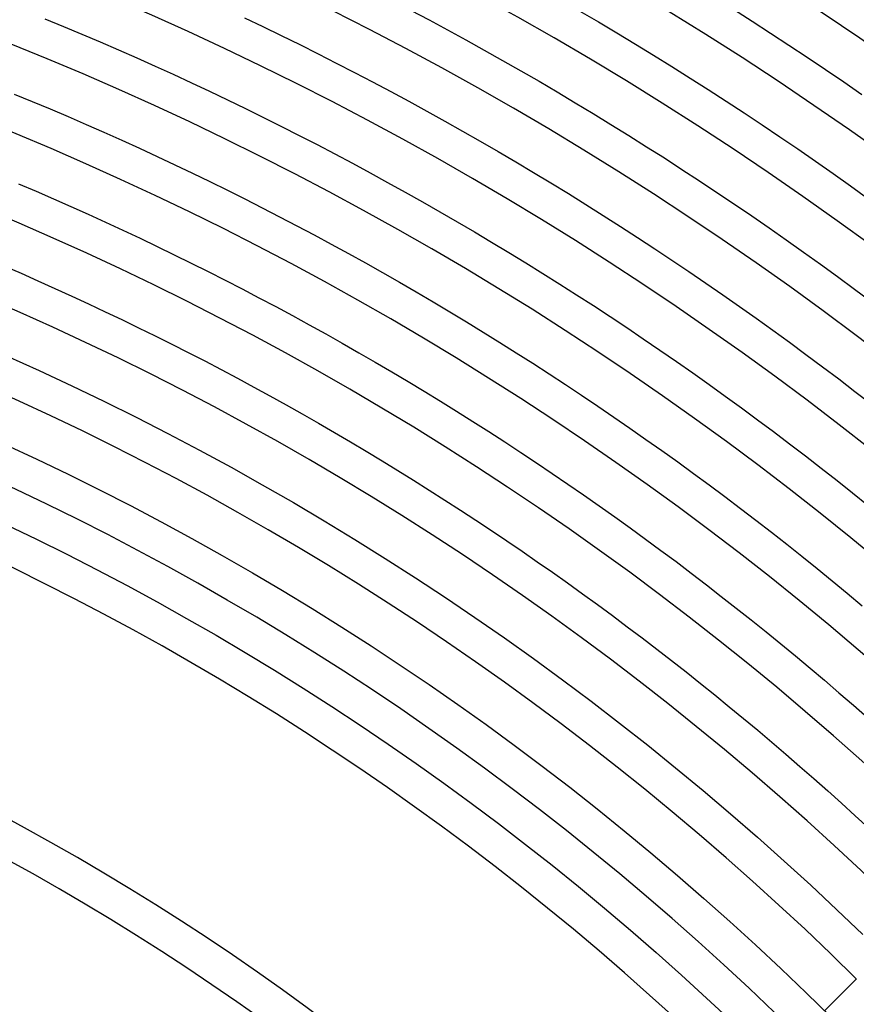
# Model space of a CAD drawing. Header units: millimetres. Extents: x -535 to 535, y -535 to 535.
# Tile 87 of 106: x 134 to 227, y 227 to 336. Entities that reach past the tile are written whole.
import ezdxf

# ---------------------------------------------------------------- set-up
doc = ezdxf.new("R2010")
doc.units = ezdxf.units.MM
doc.layers.add('THICK', color=7, linetype='Continuous')

msp = doc.modelspace()

# ---------------------------------------------------------------- linework, layer by layer
at = {"layer": 'THICK'}
for p, q in [((177.61, 337.07), (179.67, 335.98)), ((196.37, 336.95), (198.42, 335.75)), ((213.38, 337.15), (215.44, 335.84)), ((137.12, 336.1), (139.17, 335.26)), ((159.21, 336.21), (161.26, 335.23)), ((179.67, 335.98), (181.71, 334.88)), ((215.44, 335.84), (217.48, 334.52)), ((139.17, 335.26), (141.21, 334.41)), ((161.26, 335.23), (163.3, 334.24)), ((181.71, 334.88), (183.75, 333.76)), ((198.42, 335.75), (200.47, 334.53)), ((141.21, 334.41), (143.25, 333.54)), ((163.3, 334.24), (165.34, 333.24)), ((183.75, 333.76), (185.78, 332.63)), ((200.47, 334.53), (202.51, 333.3)), ((217.48, 334.52), (219.52, 333.19)), ((143.25, 333.54), (145.28, 332.66)), ((145.28, 332.66), (147.31, 331.77)), ((165.34, 333.24), (167.37, 332.22)), ((185.78, 332.63), (187.81, 331.49)), ((202.51, 333.3), (204.53, 332.06)), ((219.52, 333.19), (221.55, 331.84)), ((147.31, 331.77), (149.33, 330.86)), ((167.37, 332.22), (169.39, 331.2)), ((187.81, 331.49), (189.83, 330.34)), ((204.53, 332.06), (206.56, 330.81)), ((221.55, 331.84), (223.57, 330.48)), ((149.33, 330.86), (151.34, 329.95)), ((169.39, 331.2), (171.41, 330.16)), ((189.83, 330.34), (191.84, 329.18)), ((206.56, 330.81), (208.57, 329.54)), ((223.57, 330.48), (225.58, 329.11)), ((151.34, 329.95), (153.35, 329.02)), ((171.41, 330.16), (173.42, 329.11)), ((208.57, 329.54), (210.58, 328.26)), ((153.35, 329.02), (155.36, 328.07)), ((173.42, 329.11), (175.42, 328.04)), ((191.84, 329.18), (193.84, 328)), ((210.58, 328.26), (212.58, 326.97)), ((225.58, 329.11), (227.58, 327.73)), ((133.72, 327.77), (135.72, 326.95)), ((155.36, 328.07), (157.36, 327.12)), ((157.36, 327.12), (159.35, 326.15)), ((175.42, 328.04), (177.42, 326.97)), ((193.84, 328), (195.84, 326.81)), ((135.72, 326.95), (137.71, 326.12)), ((137.71, 326.12), (139.7, 325.27)), ((159.35, 326.15), (161.34, 325.18)), ((177.42, 326.97), (179.41, 325.88)), ((195.84, 326.81), (197.83, 325.61)), ((212.58, 326.97), (214.57, 325.67)), ((139.7, 325.27), (141.68, 324.41)), ((161.34, 325.18), (163.32, 324.19)), ((179.41, 325.88), (181.4, 324.78)), ((197.83, 325.61), (199.81, 324.4)), ((214.57, 325.67), (216.55, 324.36)), ((141.68, 324.41), (143.66, 323.54)), ((163.32, 324.19), (165.29, 323.18)), ((181.4, 324.78), (183.37, 323.66)), ((199.81, 324.4), (201.79, 323.17)), ((216.55, 324.36), (218.52, 323.03)), ((143.66, 323.54), (145.63, 322.66)), ((165.29, 323.18), (167.26, 322.17)), ((183.37, 323.66), (185.34, 322.54)), ((201.79, 323.17), (203.76, 321.94)), ((218.52, 323.03), (220.49, 321.69)), ((145.63, 322.66), (147.59, 321.76)), ((147.59, 321.76), (149.55, 320.86)), ((167.26, 322.17), (169.22, 321.14)), ((185.34, 322.54), (187.31, 321.4)), ((203.76, 321.94), (205.72, 320.69)), ((220.49, 321.69), (222.45, 320.34)), ((149.55, 320.86), (151.51, 319.94)), ((169.22, 321.14), (171.18, 320.1)), ((187.31, 321.4), (189.27, 320.25)), ((205.72, 320.69), (207.67, 319.43)), ((151.51, 319.94), (153.46, 319.01)), ((171.18, 320.1), (173.13, 319.05)), ((189.27, 320.25), (191.22, 319.09)), ((222.45, 320.34), (224.4, 318.98)), ((153.46, 319.01), (155.4, 318.07)), ((173.13, 319.05), (175.07, 317.99)), ((191.22, 319.09), (193.16, 317.92)), ((207.67, 319.43), (209.61, 318.16)), ((224.4, 318.98), (226.34, 317.6)), ((134.21, 317.82), (136.15, 317)), ((155.4, 318.07), (157.34, 317.11)), ((175.07, 317.99), (177.01, 316.92)), ((193.16, 317.92), (195.09, 316.74)), ((209.61, 318.16), (211.55, 316.87)), ((226.34, 317.6), (228.27, 316.21)), ((136.15, 317), (138.08, 316.16)), ((157.34, 317.11), (159.27, 316.15)), ((177.01, 316.92), (178.94, 315.83)), ((195.09, 316.74), (197.02, 315.54)), ((211.55, 316.87), (213.48, 315.57)), ((138.08, 316.16), (140, 315.32)), ((140, 315.32), (141.92, 314.46)), ((159.27, 316.15), (161.19, 315.17)), ((161.19, 315.17), (163.11, 314.18)), ((178.94, 315.83), (180.86, 314.74)), ((197.02, 315.54), (198.94, 314.33)), ((213.48, 315.57), (215.4, 314.27)), ((141.92, 314.46), (143.84, 313.58)), ((163.11, 314.18), (165.03, 313.18)), ((180.86, 314.74), (182.78, 313.63)), ((198.94, 314.33), (200.86, 313.11)), ((215.4, 314.27), (217.31, 312.95)), ((143.84, 313.58), (145.75, 312.7)), ((165.03, 313.18), (166.93, 312.17)), ((182.78, 313.63), (184.69, 312.51)), ((200.86, 313.11), (202.76, 311.88)), ((217.31, 312.95), (219.22, 311.61)), ((145.75, 312.7), (147.66, 311.81)), ((147.66, 311.81), (149.55, 310.9)), ((166.93, 312.17), (168.84, 311.14)), ((184.69, 312.51), (186.59, 311.37)), ((202.76, 311.88), (204.66, 310.64)), ((149.55, 310.9), (151.45, 309.98)), ((168.84, 311.14), (170.73, 310.11)), ((186.59, 311.37), (188.49, 310.23)), ((219.22, 311.61), (221.12, 310.27)), ((151.45, 309.98), (153.34, 309.05)), ((170.73, 310.11), (172.62, 309.06)), ((188.49, 310.23), (190.37, 309.07)), ((204.66, 310.64), (206.55, 309.39)), ((221.12, 310.27), (223, 308.92)), ((132.59, 308.73), (134.48, 307.92)), ((153.34, 309.05), (155.22, 308.11)), ((172.62, 309.06), (174.5, 308)), ((190.37, 309.07), (192.26, 307.91)), ((206.55, 309.39), (208.44, 308.12)), ((223, 308.92), (224.89, 307.55)), ((134.48, 307.92), (136.35, 307.09)), ((155.22, 308.11), (157.1, 307.16)), ((174.5, 308), (176.38, 306.93)), ((192.26, 307.91), (194.13, 306.73)), ((208.44, 308.12), (210.31, 306.84)), ((224.89, 307.55), (226.76, 306.17)), ((136.35, 307.09), (138.22, 306.25)), ((157.1, 307.16), (158.97, 306.19)), ((176.38, 306.93), (178.25, 305.85)), ((194.13, 306.73), (196, 305.54)), ((210.31, 306.84), (212.18, 305.55)), ((138.22, 306.25), (140.09, 305.4)), ((140.09, 305.4), (141.95, 304.54)), ((158.97, 306.19), (160.83, 305.22)), ((178.25, 305.85), (180.11, 304.76)), ((196, 305.54), (197.86, 304.34)), ((212.18, 305.55), (214.04, 304.25)), ((226.76, 306.17), (228.62, 304.78)), ((141.95, 304.54), (143.8, 303.67)), ((160.83, 305.22), (162.69, 304.23)), ((162.69, 304.23), (164.54, 303.23)), ((180.11, 304.76), (181.96, 303.65)), ((197.86, 304.34), (199.71, 303.12)), ((214.04, 304.25), (215.89, 302.94)), ((143.8, 303.67), (145.65, 302.79)), ((164.54, 303.23), (166.39, 302.22)), ((181.96, 303.65), (183.81, 302.54)), ((199.71, 303.12), (201.56, 301.9)), ((145.65, 302.79), (147.5, 301.89)), ((166.39, 302.22), (168.23, 301.2)), ((183.81, 302.54), (185.65, 301.41)), ((215.89, 302.94), (217.74, 301.62)), ((147.5, 301.89), (149.34, 300.99)), ((149.34, 300.99), (151.17, 300.07)), ((168.23, 301.2), (170.06, 300.17)), ((185.65, 301.41), (187.49, 300.27)), ((201.56, 301.9), (203.39, 300.67)), ((217.74, 301.62), (219.57, 300.29)), ((151.17, 300.07), (153, 299.15)), ((170.06, 300.17), (171.89, 299.13)), ((187.49, 300.27), (189.32, 299.12)), ((203.39, 300.67), (205.23, 299.42)), ((219.57, 300.29), (221.4, 298.94)), ((132.88, 298.78), (136.5, 297.15)), ((153, 299.15), (154.82, 298.21)), ((171.89, 299.13), (173.71, 298.07)), ((189.32, 299.12), (191.14, 297.96)), ((205.23, 299.42), (207.05, 298.16)), ((221.4, 298.94), (223.22, 297.58)), ((154.82, 298.21), (156.64, 297.26)), ((173.71, 298.07), (175.53, 297.01)), ((191.14, 297.96), (192.95, 296.79)), ((207.05, 298.16), (208.86, 296.89)), ((136.5, 297.15), (140.09, 295.47)), ((156.64, 297.26), (158.45, 296.3)), ((175.53, 297.01), (177.34, 295.93)), ((192.95, 296.79), (194.76, 295.61)), ((208.86, 296.89), (210.67, 295.61)), ((223.22, 297.58), (225.03, 296.22)), ((140.09, 295.47), (143.66, 293.75)), ((158.45, 296.3), (160.25, 295.32)), ((177.34, 295.93), (179.14, 294.85)), ((194.76, 295.61), (196.56, 294.42)), ((210.67, 295.61), (212.47, 294.32)), ((225.03, 296.22), (226.83, 294.84)), ((160.25, 295.32), (162.05, 294.34)), ((179.14, 294.85), (180.93, 293.75)), ((196.56, 294.42), (198.35, 293.21)), ((226.83, 294.84), (228.63, 293.45)), ((143.66, 293.75), (147.22, 291.99)), ((162.05, 294.34), (163.84, 293.35)), ((163.84, 293.35), (165.63, 292.34)), ((180.93, 293.75), (182.72, 292.64)), ((212.47, 294.32), (214.26, 293.02)), ((165.63, 292.34), (167.41, 291.33)), ((182.72, 292.64), (184.5, 291.52)), ((198.35, 293.21), (200.14, 292)), ((214.26, 293.02), (216.04, 291.71)), ((147.22, 291.99), (150.75, 290.18)), ((167.41, 291.33), (169.18, 290.3)), ((184.5, 291.52), (186.28, 290.39)), ((200.14, 292), (201.91, 290.77)), ((216.04, 291.71), (217.82, 290.39)), ((150.75, 290.18), (154.26, 288.33)), ((169.18, 290.3), (170.95, 289.26)), ((186.28, 290.39), (188.05, 289.25)), ((201.91, 290.77), (203.68, 289.53)), ((217.82, 290.39), (219.59, 289.05)), ((132.74, 288.97), (136.23, 287.34)), ((170.95, 289.26), (172.71, 288.21)), ((188.05, 289.25), (189.81, 288.09)), ((203.68, 289.53), (205.45, 288.28)), ((219.59, 289.05), (221.35, 287.71)), ((154.26, 288.33), (157.74, 286.44)), ((172.71, 288.21), (174.47, 287.15)), ((189.81, 288.09), (191.56, 286.93)), ((205.45, 288.28), (207.2, 287.03)), ((136.23, 287.34), (139.71, 285.67)), ((174.47, 287.15), (176.21, 286.08)), ((191.56, 286.93), (193.31, 285.76)), ((207.2, 287.03), (208.95, 285.76)), ((221.35, 287.71), (223.1, 286.35)), ((139.71, 285.67), (143.16, 283.95)), ((157.74, 286.44), (161.2, 284.5)), ((176.21, 286.08), (177.96, 285)), ((193.31, 285.76), (195.05, 284.57)), ((208.95, 285.76), (210.69, 284.48)), ((223.1, 286.35), (224.84, 284.98)), ((177.96, 285), (179.69, 283.91)), ((195.05, 284.57), (196.78, 283.38)), ((224.84, 284.98), (226.57, 283.61)), ((143.16, 283.95), (146.6, 282.19)), ((161.2, 284.5), (164.64, 282.53)), ((179.69, 283.91), (181.42, 282.81)), ((210.69, 284.48), (212.42, 283.19)), ((226.57, 283.61), (228.3, 282.22)), ((164.64, 282.53), (168.06, 280.51)), ((181.42, 282.81), (183.14, 281.7)), ((196.78, 283.38), (198.51, 282.17)), ((212.42, 283.19), (214.14, 281.88)), ((146.6, 282.19), (150.01, 280.39)), ((183.14, 281.7), (184.86, 280.58)), ((198.51, 282.17), (200.22, 280.95)), ((214.14, 281.88), (215.86, 280.57)), ((150.01, 280.39), (153.4, 278.55)), ((168.06, 280.51), (171.45, 278.45)), ((184.86, 280.58), (186.57, 279.44)), ((200.22, 280.95), (201.93, 279.73)), ((215.86, 280.57), (217.57, 279.25)), ((132.81, 280.11), (136.2, 278.48)), ((186.57, 279.44), (188.27, 278.3)), ((201.93, 279.73), (203.64, 278.49)), ((217.57, 279.25), (219.27, 277.92)), ((136.2, 278.48), (139.56, 276.81)), ((153.4, 278.55), (156.77, 276.67)), ((171.45, 278.45), (174.81, 276.35)), ((188.27, 278.3), (189.96, 277.15)), ((203.64, 278.49), (205.33, 277.24)), ((189.96, 277.15), (191.65, 275.98)), ((205.33, 277.24), (207.02, 275.99)), ((219.27, 277.92), (220.96, 276.58)), ((139.56, 276.81), (142.91, 275.09)), ((156.77, 276.67), (160.11, 274.75)), ((174.81, 276.35), (178.15, 274.21)), ((191.65, 275.98), (193.33, 274.81)), ((207.02, 275.99), (208.7, 274.72)), ((220.96, 276.58), (222.64, 275.22)), ((142.91, 275.09), (146.24, 273.34)), ((160.11, 274.75), (163.43, 272.79)), ((193.33, 274.81), (195, 273.63)), ((222.64, 275.22), (224.31, 273.86)), ((178.15, 274.21), (181.47, 272.03)), ((208.7, 274.72), (210.37, 273.44)), ((224.31, 273.86), (225.98, 272.49)), ((146.24, 273.34), (149.54, 271.55)), ((163.43, 272.79), (166.73, 270.79)), ((195, 273.63), (196.67, 272.43)), ((210.37, 273.44), (212.03, 272.15)), ((149.54, 271.55), (152.82, 269.71)), ((181.47, 272.03), (184.75, 269.81)), ((196.67, 272.43), (198.32, 271.23)), ((212.03, 272.15), (213.69, 270.85)), ((225.98, 272.49), (227.64, 271.1)), ((166.73, 270.79), (170, 268.74)), ((198.32, 271.23), (199.97, 270.01)), ((213.69, 270.85), (215.34, 269.54)), ((152.82, 269.71), (156.08, 267.84)), ((184.75, 269.81), (188.01, 267.55)), ((199.97, 270.01), (201.62, 268.79)), ((215.34, 269.54), (216.98, 268.23)), ((170, 268.74), (173.25, 266.66)), ((201.62, 268.79), (203.25, 267.55)), ((216.98, 268.23), (218.61, 266.9)), ((156.08, 267.84), (159.32, 265.93)), ((188.01, 267.55), (191.24, 265.25)), ((203.25, 267.55), (204.88, 266.31)), ((173.25, 266.66), (176.47, 264.54)), ((204.88, 266.31), (206.5, 265.05)), ((218.61, 266.9), (220.24, 265.56)), ((159.32, 265.93), (162.54, 263.97)), ((191.24, 265.25), (194.45, 262.91)), ((206.5, 265.05), (208.12, 263.79)), ((220.24, 265.56), (221.85, 264.21)), ((162.54, 263.97), (165.73, 261.98)), ((176.47, 264.54), (179.67, 262.38)), ((221.85, 264.21), (223.46, 262.85)), ((194.45, 262.91), (197.62, 260.53)), ((208.12, 263.79), (209.72, 262.51)), ((223.46, 262.85), (225.06, 261.48)), ((165.73, 261.98), (168.89, 259.95)), ((179.67, 262.38), (182.84, 260.18)), ((209.72, 262.51), (211.32, 261.23)), ((211.32, 261.23), (212.91, 259.93)), ((225.06, 261.48), (226.65, 260.11)), ((168.89, 259.95), (172.03, 257.89)), ((182.84, 260.18), (185.98, 257.95)), ((197.62, 260.53), (200.77, 258.11)), ((212.91, 259.93), (214.49, 258.63)), ((226.65, 260.11), (228.23, 258.72)), ((214.49, 258.63), (216.06, 257.32)), ((172.03, 257.89), (175.15, 255.78)), ((185.98, 257.95), (189.09, 255.67)), ((200.77, 258.11), (203.88, 255.66)), ((216.06, 257.32), (217.63, 255.99)), ((175.15, 255.78), (178.24, 253.64)), ((189.09, 255.67), (192.18, 253.36)), ((203.88, 255.66), (206.97, 253.17)), ((217.63, 255.99), (219.19, 254.66)), ((219.19, 254.66), (220.74, 253.32)), ((178.24, 253.64), (181.3, 251.46)), ((192.18, 253.36), (195.24, 251.01)), ((206.97, 253.17), (210.02, 250.64)), ((220.74, 253.32), (222.28, 251.97)), ((222.28, 251.97), (223.81, 250.61)), ((181.3, 251.46), (184.34, 249.24)), ((195.24, 251.01), (198.27, 248.62)), ((210.02, 250.64), (213.05, 248.07)), ((223.81, 250.61), (225.34, 249.24)), ((184.34, 249.24), (187.35, 246.98)), ((198.27, 248.62), (201.27, 246.2)), ((225.34, 249.24), (226.85, 247.86)), ((213.05, 248.07), (216.04, 245.47)), ((226.85, 247.86), (228.36, 246.47)), ((187.35, 246.98), (190.33, 244.69)), ((201.27, 246.2), (204.24, 243.74)), ((216.04, 245.47), (219, 242.83)), ((190.33, 244.69), (193.28, 242.37)), ((204.24, 243.74), (207.18, 241.24)), ((193.28, 242.37), (196.21, 240.01)), ((219, 242.83), (221.93, 240.16)), ((207.18, 241.24), (210.09, 238.71)), ((196.21, 240.01), (199.1, 237.61)), ((221.93, 240.16), (224.83, 237.45)), ((210.09, 238.71), (212.97, 236.15)), ((199.1, 237.61), (201.97, 235.18)), ((224.83, 237.45), (227.69, 234.7)), ((212.97, 236.15), (215.82, 233.55)), ((201.97, 235.18), (204.81, 232.71)), ((215.82, 233.55), (218.64, 230.91)), ((204.81, 232.71), (207.62, 230.21)), ((207.62, 230.21), (210.39, 227.67)), ((218.64, 230.91), (221.42, 228.24)), ((223.44, 226.27), (226.98, 229.81)), ((221.42, 228.24), (224.18, 225.54)), ((210.39, 227.67), (213.14, 225.1))]:
    msp.add_line(p, q, dxfattribs=at)
for radius, start, end in [(467, 45.2454, 89.7546), (458, 45.2502, 89.7498), (449, 45.2552, 89.7448), (440, 45.2605, 89.7396), (431, 45.2659, 89.7341), (422, 45.2716, 89.7285), (413, 45.2775, 89.7226), (404, 45.2837, 89.7164), (395, 45.2901, 89.7099), (386, 45.2969, 89.7031), (377, 45.3039, 89.696), (368, 45.3114, 89.6886), (359, 45.3192, 89.6808), (350, 45.3274, 89.6726), (341, 45.3355, 89.6645), (332, 45.3451, 89.6549), (323, 45.3545, 89.6455), (314, 45.3636, 89.6364), (306, 45.374, 89.626), (281, 45.4073, 89.5927), (277, 45.4132, 89.5868), (250, 45.4578, 89.5422), (246, 45.4652, 89.5347)]:
    msp.add_arc((0, 0), radius, start, end, dxfattribs=at)

doc.saveas('drawing.dxf')
